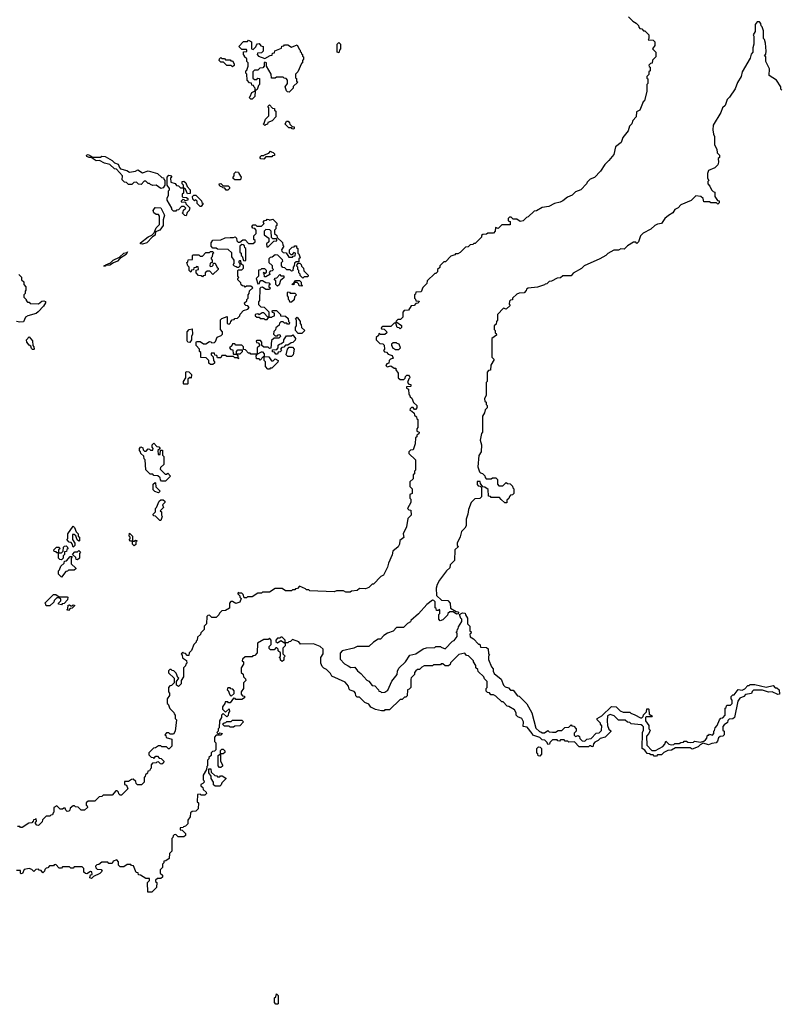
# Model space of a CAD drawing. Extents: x 2776963 to 2884430, y 684484 to 829250.
# Tile 137 of 256: x 2806524 to 2813115, y 785510 to 794038. Entities that reach past the tile are written whole.
import ezdxf

# ---------------------------------------------------------------- set-up
doc = ezdxf.new("R2010")
doc.units = 0

msp = doc.modelspace()

# ---------------------------------------------------------------- linework, layer by layer
at = {"layer": '0CON20XD'}
for points in [[(2813118.3, 793428.3), (2813110, 793435), (2813110, 793455), (2813073, 793513), (2813010, 793555), (2813011.7, 793611.7), (2812982.5, 793675), (2812980, 793715), (2812970, 793725), (2812981.7, 793738.3), (2812983.3, 793765), (2812977.5, 793835), (2812970, 793865), (2812960, 793875), (2812961.7, 793941.7), (2812950, 793975), (2812940, 793985), (2812937.5, 794005), (2812925, 794020), (2812905, 794020), (2812890, 793995), (2812890, 793935), (2812872.5, 793905), (2812877.5, 793895), (2812877.5, 793825), (2812867.5, 793795), (2812870, 793755), (2812855, 793740), (2812847, 793703), (2812777.5, 793585), (2812767.5, 793545), (2812736.7, 793493.3), (2812715, 793440), (2812667.5, 793367.5), (2812647.5, 793345), (2812630, 793295), (2812606.4, 793273.6), (2812592.5, 793235), (2812526.7, 793125), (2812523.3, 793085), (2812527, 793047), (2812537.5, 793025), (2812537.5, 792955), (2812557, 792917), (2812560, 792885), (2812580, 792865), (2812580, 792845), (2812570, 792835), (2812572.5, 792805), (2812565, 792780), (2812540, 792755), (2812485, 792730), (2812477.5, 792705), (2812477.5, 792665), (2812487.5, 792645), (2812480, 792635), (2812480, 792615), (2812497.5, 792595), (2812510, 792565), (2812525, 792550), (2812540, 792545), (2812540, 792505), (2812561.7, 792471.7), (2812578.3, 792468.3), (2812578.3, 792451.7), (2812565, 792440), (2812555, 792450), (2812505, 792450), (2812495, 792460), (2812445, 792460), (2812438.3, 792488.3), (2812420, 792505), (2812375, 792512.5), (2812335, 792472.5), (2812246.7, 792433.3), (2812223.3, 792406.7), (2812195, 792392.5), (2812176, 792364), (2812137.5, 792342.5), (2812107.5, 792315), (2812078.3, 792271.7), (2812045, 792267.5), (2812020, 792255), (2811985, 792222.5), (2811920.7, 792189.3), (2811897.5, 792165), (2811880, 792115), (2811865, 792100), (2811855, 792110), (2811835, 792110), (2811785, 792080), (2811755, 792050), (2811725, 792052.5), (2811705, 792042.5), (2811665, 792042.5), (2811615, 792012.5), (2811596.1, 791993.9), (2811543.3, 791966.7), (2811410, 791905), (2811385, 791882.5), (2811315, 791842.5), (2811295, 791820), (2811225, 791820), (2811205, 791802.5), (2811175, 791797.5), (2811127, 791773), (2811105, 791770), (2811085, 791750), (2811071.7, 791748.3), (2811065, 791740), (2811005, 791720), (2810925, 791712.5), (2810910, 791705), (2810907, 791693), (2810888.3, 791671.7), (2810845, 791670), (2810825, 791660), (2810790, 791625), (2810788.3, 791611.7), (2810771.7, 791608.3), (2810761.7, 791598.3), (2810760, 791575), (2810768.3, 791561.7), (2810735, 791530), (2810711.7, 791538.3), (2810660, 791485), (2810660, 791435), (2810650, 791425), (2810648.3, 791401.7), (2810630, 791385), (2810630, 791355), (2810640, 791345), (2810640, 791325), (2810648.3, 791318.3), (2810650, 791305), (2810610, 791275), (2810610, 791115), (2810630, 791095), (2810600, 791045), (2810598.3, 791001.7), (2810581.7, 790998.3), (2810570, 790985), (2810570, 790905), (2810560, 790895), (2810560, 790785), (2810547.5, 790755), (2810550, 790735), (2810560, 790725), (2810560, 790705), (2810570, 790695), (2810570, 790675), (2810551.7, 790658.3), (2810547, 790633), (2810530, 790605), (2810530, 790465), (2810520, 790455), (2810510, 790395), (2810520, 790355), (2810517.5, 790295), (2810498.3, 790261.7), (2810487.5, 790165), (2810501.7, 790121.7), (2810511.7, 790111.7), (2810528.3, 790108.3), (2810548.3, 790088.3), (2810551.7, 790071.7), (2810561.7, 790061.7), (2810605, 790060), (2810615, 790070), (2810645, 790070), (2810660, 790055), (2810660, 790015), (2810671.7, 790001.7), (2810705, 790000), (2810735, 790030), (2810745, 790020), (2810768.3, 790018.3), (2810788.3, 789998.3), (2810791.7, 789981.7), (2810800, 789975), (2810800, 789935), (2810788.3, 789921.7), (2810771.7, 789918.3), (2810761.7, 789908.3), (2810758.3, 789891.7), (2810740, 789875), (2810738.3, 789851.7), (2810721.7, 789851.7), (2810691.7, 789881.7), (2810675, 789900), (2810605, 789900), (2810598.3, 789908.3), (2810581.7, 789911.7), (2810578.3, 789968.3), (2810548.3, 789988.3), (2810531.7, 789991.7), (2810511.7, 790021.7), (2810508.3, 790038.3), (2810481.7, 790038.3), (2810481.7, 790011.7), (2810491.7, 790001.7), (2810508.3, 789998.3), (2810520, 789985), (2810520, 789905), (2810505, 789890), (2810461.7, 789888.3), (2810430, 789855), (2810407.5, 789795), (2810403.3, 789755), (2810387, 789713), (2810386.4, 789653.6), (2810377.5, 789635), (2810346.4, 789603.6), (2810335, 789560), (2810310, 789505), (2810310, 789485), (2810320, 789475), (2810290, 789445), (2810287, 789353), (2810250, 789315), (2810245, 789290), (2810217, 789263), (2810156.4, 789183.6), (2810137.5, 789145), (2810127.5, 789115), (2810131.7, 789051.7), (2810175, 789010), (2810228.3, 789008.3), (2810250, 788985), (2810251.7, 788941.7), (2810301.7, 788911.7), (2810315, 788910), (2810320, 788905), (2810318.3, 788891.7), (2810305, 788890), (2810275, 788910), (2810245, 788910), (2810230, 788895), (2810225, 788880), (2810185, 788840), (2810161.7, 788831.7), (2810150, 788845), (2810150, 788885), (2810160, 788895), (2810160, 788925), (2810155, 788930), (2810145, 788920), (2810131.7, 788921.7), (2810128.3, 788938.3), (2810120, 788945), (2810120, 788995), (2810108.3, 789008.3), (2810095, 789010), (2810047, 788973), (2809975, 788892.5), (2809910, 788835), (2809906.4, 788823.6), (2809880.7, 788809.3), (2809845, 788772.5), (2809785, 788772.5), (2809755, 788742.5), (2809706.4, 788723.6), (2809675, 788703.3), (2809645, 788672.5), (2809625, 788672.5), (2809585, 788647.5), (2809545, 788610), (2809445, 788607.5), (2809415, 788593.3), (2809315, 788572.5), (2809298.3, 788551.7), (2809298.3, 788498.3), (2809335, 788460), (2809365, 788440), (2809388.3, 788428.3), (2809425, 788430), (2809447, 788397), (2809476.4, 788376.4), (2809527, 788317), (2809545, 788310), (2809575, 788270), (2809598.3, 788268.3), (2809630, 788235), (2809631.7, 788221.7), (2809645, 788220), (2809655, 788210), (2809685, 788212.5), (2809709.3, 788230.7), (2809745, 788310), (2809790, 788365), (2809792.5, 788395), (2809805, 788420), (2809863.9, 788476.1), (2809900, 788535), (2809953.3, 788546.7), (2810015, 788587.5), (2810045, 788597.5), (2810115, 788600), (2810125, 788607.5), (2810165, 788610), (2810171.7, 788601.7), (2810205, 788590), (2810270, 788655), (2810285, 788660), (2810310, 788695), (2810310, 788725), (2810300, 788735), (2810308.3, 788741.7), (2810311.7, 788758.3), (2810318.3, 788761.7), (2810321.7, 788778.3), (2810350, 788825), (2810350, 788845), (2810341.7, 788851.7), (2810330, 788885), (2810355, 788900), (2810378.3, 788898.3), (2810381.7, 788881.7), (2810400, 788855), (2810400, 788805), (2810420, 788785), (2810420, 788745), (2810430, 788735), (2810428.3, 788721.7), (2810420, 788715), (2810421.7, 788691.7), (2810450, 788675), (2810495, 788630), (2810505, 788630), (2810511.7, 788601.7), (2810565, 788600), (2810578.3, 788588.3), (2810580, 788545), (2810590, 788535), (2810580, 788525), (2810580, 788495), (2810608.3, 788431.7)], [(2811791.7, 794061.7), (2811830, 794025), (2811858.3, 794008.3), (2811878.3, 793988.3), (2811881.7, 793971.7), (2811891.7, 793961.7), (2811908.3, 793958.3), (2811921.7, 793941.7), (2811935, 793940), (2811970, 793905), (2811970, 793875), (2811961.7, 793861.7), (2812005, 793860), (2812020, 793845), (2812020, 793815), (2812000, 793785), (2812030, 793755), (2812030, 793715), (2812001.7, 793688.3), (2811998.3, 793661.7), (2811981.7, 793658.3), (2811970, 793645), (2811971.7, 793631.7), (2811980, 793625), (2811980, 793595), (2811970, 793585), (2811968.3, 793561.7), (2811950, 793545), (2811951.7, 793531.7), (2811960, 793525), (2811960, 793485), (2811950, 793475), (2811951.7, 793418.3), (2811930, 793335), (2811920, 793325), (2811890, 793255), (2811861.7, 793238.3), (2811857.5, 793195), (2811830, 793165), (2811820, 793135), (2811800, 793115), (2811790, 793075), (2811743, 793017), (2811730, 792975), (2811680, 792935), (2811665, 792870), (2811623, 792817), (2811587, 792783), (2811550, 792725), (2811499.3, 792670.7), (2811460, 792655), (2811435, 792630), (2811430, 792615), (2811380, 792565), (2811332.5, 792547.5), (2811305, 792517.5), (2811265, 792500), (2811225, 792470), (2811201.7, 792458.3), (2811153, 792447), (2811101.7, 792418.3), (2811045, 792410), (2810995, 792382.5), (2810975, 792380), (2810925, 792330), (2810910, 792325), (2810880, 792295), (2810855, 792290), (2810825, 792310), (2810795, 792310), (2810778.3, 792328.3), (2810761.7, 792328.3), (2810750, 792315), (2810750, 792295), (2810768.3, 792288.3), (2810768.3, 792261.7), (2810695, 792260), (2810665, 792230), (2810641.7, 792238.3), (2810640, 792205), (2810625, 792190), (2810575, 792190), (2810565, 792180), (2810533, 792177), (2810521.7, 792168.3), (2810520, 792155), (2810465, 792100), (2810455, 792100), (2810445, 792090), (2810421.7, 792088.3), (2810405, 792070), (2810381.7, 792068.3), (2810335, 792020), (2810315, 792010), (2810295, 792010), (2810288.3, 792001.7), (2810255, 791990), (2810208.3, 791941.7), (2810195, 791940), (2810160, 791905), (2810158.3, 791891.7), (2810140, 791875), (2810140, 791855), (2810125, 791840), (2810115, 791840), (2810050, 791775), (2810048.3, 791751.7), (2810011.7, 791718.3), (2809998.3, 791681.7), (2809951.7, 791678.3), (2809948.3, 791661.7), (2809940, 791655), (2809940, 791625), (2809948.3, 791618.3), (2809951.7, 791601.7), (2809980, 791600), (2809978.3, 791591.7), (2809968.3, 791581.7), (2809951.7, 791578.3), (2809938.3, 791561.7), (2809911.7, 791558.3), (2809888.3, 791521.7), (2809851.7, 791518.3), (2809840, 791505), (2809838.3, 791461.7), (2809818.3, 791441.7), (2809795, 791440), (2809780, 791425), (2809828.3, 791388.3), (2809828.3, 791371.7), (2809815, 791360), (2809808.3, 791368.3), (2809791.7, 791371.7), (2809778.3, 791408.3), (2809765, 791410), (2809735, 791380), (2809665, 791380), (2809651.7, 791368.3), (2809655, 791360), (2809678.3, 791358.3), (2809698.3, 791338.3), (2809700, 791325), (2809685, 791310), (2809645, 791310), (2809631.7, 791318.3), (2809628.3, 791301.7), (2809610, 791285), (2809610, 791265), (2809641.7, 791231.7), (2809665, 791230), (2809678.3, 791218.3), (2809680, 791185), (2809671.7, 791171.7), (2809681.7, 791161.7), (2809698.3, 791158.3), (2809711.7, 791141.7), (2809748.3, 791128.3), (2809751.7, 791111.7), (2809760, 791105), (2809731.7, 791098.3), (2809720, 791085), (2809718.3, 791061.7), (2809701.7, 791058.3), (2809691.7, 791041.7), (2809705, 791030), (2809735, 791040), (2809765, 791020), (2809780, 791020), (2809780, 791005), (2809800, 790975), (2809800, 790935), (2809815, 790920), (2809848.3, 790921.7), (2809858.3, 790931.7), (2809861.7, 790948.3), (2809875, 790960), (2809888.3, 790958.3), (2809898.3, 790948.3)], [(2808535, 793350), (2808525, 793350), (2808510, 793365), (2808518.3, 793371.7), (2808531.7, 793408.3), (2808560, 793420), (2808560, 793445), (2808551.7, 793451.7), (2808548.3, 793468.3), (2808531.7, 793471.7), (2808528.3, 793488.3), (2808511.7, 793491.7), (2808492.5, 793515), (2808490, 793565), (2808480, 793575), (2808480, 793595), (2808488.3, 793601.7), (2808500, 793635), (2808500, 793665), (2808490, 793675), (2808488.3, 793698.3), (2808470, 793715), (2808470, 793725), (2808460, 793735), (2808461.7, 793758.3), (2808488.3, 793761.7), (2808490, 793775), (2808485, 793780), (2808445, 793780), (2808420, 793805), (2808461.7, 793848.3), (2808495, 793850), (2808505, 793860), (2808530, 793845), (2808530, 793785), (2808545, 793780), (2808568.3, 793801.7), (2808571.7, 793818.3), (2808581.7, 793828.3), (2808595, 793830), (2808611.7, 793811.7), (2808630, 793805), (2808630, 793765), (2808615, 793750), (2808581.7, 793748.3), (2808580, 793735), (2808591.7, 793721.7), (2808645, 793700), (2808691.7, 793728.3), (2808708.3, 793731.7), (2808711.7, 793748.3), (2808728.3, 793751.7), (2808731.7, 793768.3), (2808788.3, 793791.7), (2808791.7, 793808.3), (2808808.3, 793811.7), (2808815, 793820), (2808845, 793820), (2808875, 793800), (2808925, 793820), (2808941.7, 793781.7), (2808950, 793775), (2808951.7, 793761.7), (2808960, 793755), (2808961.7, 793741.7), (2808970, 793735), (2808971.7, 793721.7), (2808980, 793715), (2808980, 793695), (2808970, 793685), (2808970, 793665), (2808961.7, 793658.3), (2808930, 793585), (2808910, 793565), (2808910, 793535), (2808918.3, 793528.3), (2808920, 793505), (2808930, 793495), (2808891.7, 793458.3), (2808890, 793445), (2808855, 793410), (2808841.7, 793411.7), (2808831.7, 793421.7), (2808820, 793455), (2808840, 793485), (2808840, 793515), (2808828.3, 793528.3), (2808811.7, 793531.7), (2808805, 793540), (2808745, 793540), (2808735, 793530), (2808701.7, 793531.7), (2808700, 793565), (2808660, 793635), (2808660, 793665), (2808645, 793670), (2808640, 793665), (2808640, 793635), (2808628.3, 793621.7), (2808601.7, 793618.3), (2808585, 793600), (2808555, 793600), (2808540, 793585), (2808541.7, 793531.7), (2808555, 793520), (2808575, 793520), (2808585, 793530), (2808598.3, 793528.3), (2808600, 793475), (2808591.7, 793468.3), (2808578.3, 793431.7), (2808560, 793420), (2808558.3, 793371.7), (2808535, 793350)], [(2809285, 793750), (2809270, 793755), (2809270, 793825), (2809285, 793840), (2809300, 793825), (2809300, 793785), (2809290, 793775), (2809285, 793750)], [(2808365, 793630), (2808355, 793640), (2808315, 793640), (2808288.3, 793668.3), (2808265, 793670), (2808250, 793685), (2808251.7, 793698.3), (2808265, 793710), (2808271.7, 793701.7), (2808295, 793700), (2808305, 793690), (2808345, 793690), (2808351.7, 793681.7), (2808365, 793680), (2808380, 793655), (2808378.3, 793641.7), (2808365, 793630)], [(2808645, 793120), (2808630, 793135), (2808638.3, 793141.7), (2808650, 793175), (2808680, 793205), (2808680, 793275), (2808670, 793285), (2808685, 793300), (2808711.7, 793271.7), (2808728.3, 793268.3), (2808730, 793255), (2808740, 793245), (2808740, 793195), (2808708.3, 793161.7), (2808671.7, 793148.3), (2808668.3, 793131.7), (2808651.7, 793128.3), (2808645, 793120)], [(2808895, 793090), (2808881.7, 793091.7), (2808875, 793100), (2808851.7, 793101.7), (2808821.7, 793131.7), (2808831.7, 793158.3), (2808848.3, 793158.3), (2808860, 793145), (2808861.7, 793131.7), (2808881.7, 793111.7), (2808898.3, 793108.3), (2808900, 793095), (2808895, 793090)], [(2808635, 792830), (2808611.7, 792831.7), (2808601.7, 792848.3), (2808615, 792860), (2808635, 792860), (2808641.7, 792868.3), (2808678.3, 792881.7), (2808695, 792900), (2808701.7, 792891.7), (2808718.3, 792888.3), (2808730, 792875), (2808728.3, 792861.7), (2808711.7, 792858.3), (2808705, 792850), (2808655, 792850), (2808635, 792830)], [(2807745, 792576.7), (2807705, 792603.3), (2807675, 792602.5), (2807655, 792610), (2807648.3, 792618.3), (2807635, 792620), (2807615, 792640), (2807601.7, 792638.3), (2807575, 792610), (2807551.7, 792611.7), (2807535, 792630), (2807511.7, 792628.3), (2807495, 792610), (2807465, 792610), (2807448.3, 792628.3), (2807431.7, 792631.7), (2807411.7, 792651.7), (2807412.5, 792685), (2807362.5, 792742.5), (2807345, 792746.2), (2807303.6, 792783.6), (2807256.1, 792796.1), (2807215, 792817.5), (2807185, 792816.2), (2807143.3, 792843.3), (2807125, 792844.2), (2807105, 792854), (2807102.5, 792865), (2807115, 792870), (2807157, 792847), (2807223, 792847), (2807235, 792856.7), (2807263.9, 792853.9), (2807325, 792817.5), (2807345, 792797.5), (2807376.4, 792786.4), (2807386.4, 792756.4), (2807396.2, 792746.2), (2807451.7, 792731.7), (2807475, 792717.5), (2807525, 792726.7), (2807545, 792736.7), (2807585, 792712.5), (2807635, 792727.5), (2807715, 792706.7), (2807755, 792670), (2807768.3, 792668.3), (2807770, 792655), (2807780, 792645), (2807780, 792605), (2807765, 792582.5), (2807745, 792576.7)], [(2808435, 792650), (2808385, 792650), (2808371.7, 792661.7), (2808370, 792675), (2808380, 792685), (2808380, 792705), (2808395, 792720), (2808418.3, 792718.3), (2808420, 792705), (2808440, 792675), (2808435, 792650)], [(2807965, 792340), (2807951.7, 792341.7), (2807930, 792365), (2807938.3, 792371.7), (2807941.7, 792388.3), (2807960, 792405), (2807948.3, 792418.3), (2807925, 792420), (2807898.3, 792391.7), (2807881.7, 792388.3), (2807875, 792380), (2807855, 792380), (2807840, 792395), (2807840, 792405), (2807800, 792475), (2807800, 792495), (2807810, 792515), (2807810, 792555), (2807820, 792565), (2807820, 792575), (2807800, 792605), (2807800, 792675), (2807815, 792690), (2807828.3, 792688.3), (2807840, 792675), (2807830, 792665), (2807831.7, 792631.7), (2807868.3, 792618.3), (2807881.7, 792601.7), (2807898.3, 792598.3), (2807915, 792580), (2807940, 792580), (2807940, 792605), (2807930, 792615), (2807930, 792635), (2807945, 792640), (2807960, 792625), (2807971.7, 792591.7), (2808000, 792565), (2807998.3, 792531.7), (2807975, 792530), (2807958.3, 792568.3), (2807940, 792580), (2807940, 792535), (2807930, 792525), (2807930, 792505), (2807935, 792500), (2807968.3, 792498.3), (2807978.3, 792488.3), (2807980, 792475), (2807955, 792470), (2807948.3, 792478.3), (2807935, 792480), (2807920, 792465), (2807920, 792460), (2807958.3, 792458.3), (2807961.7, 792441.7), (2808000, 792405), (2807991.7, 792398.3), (2807990, 792385), (2807971.7, 792368.3), (2807965, 792340)], [(2808325, 792560), (2808311.7, 792561.7), (2808298.3, 792578.3), (2808281.7, 792581.7), (2808278.3, 792588.3), (2808261.7, 792591.7), (2808251.7, 792601.7), (2808250, 792615), (2808265, 792620), (2808285, 792600), (2808328.3, 792598.3), (2808338.3, 792588.3), (2808340, 792575), (2808325, 792560)], [(2808095, 792420), (2808085, 792420), (2808060, 792445), (2808060, 792465), (2808048.3, 792478.3), (2808035, 792470), (2808021.7, 792481.7), (2808020, 792505), (2808031.7, 792518.3), (2808048.3, 792518.3), (2808098.3, 792468.3), (2808100, 792455), (2808110, 792445), (2808095, 792420)], [(2807585, 792093.8), (2807570, 792095), (2807570, 792105), (2807635, 792156.7), (2807668.3, 792171.7), (2807688.3, 792191.7), (2807703.9, 792236.1), (2807733.8, 792265), (2807732.5, 792335), (2807725, 792350), (2807705, 792350), (2807683.6, 792363.6), (2807680, 792385), (2807695, 792410), (2807745, 792407.5), (2807778, 792345), (2807765.8, 792305), (2807763.8, 792255), (2807735.5, 792214.5), (2807700, 792200), (2807695, 792172.5), (2807671.7, 792158.3), (2807622.5, 792105), (2807585, 792093.8)], [(2808685, 791010), (2808671.7, 791011.7), (2808650, 791035), (2808650, 791075), (2808640, 791085), (2808640, 791120), (2808631.7, 791118.3), (2808605, 791090), (2808595, 791100), (2808571.7, 791101.7), (2808570, 791125), (2808580, 791140), (2808525, 791140), (2808518.3, 791148.3), (2808505, 791150), (2808478.3, 791178.3), (2808461.7, 791181.7), (2808460, 791205), (2808445, 791220), (2808395, 791220), (2808385, 791230), (2808365, 791230), (2808358.3, 791211.7), (2808340, 791195), (2808351.7, 791181.7), (2808368.3, 791178.3), (2808370, 791145), (2808375, 791140), (2808400, 791140), (2808400, 791165), (2808411.7, 791178.3), (2808448.3, 791178.3), (2808448.3, 791161.7), (2808428.3, 791141.7), (2808400, 791140), (2808410, 791125), (2808410, 791110), (2808420, 791105), (2808415, 791100), (2808410, 791110), (2808385, 791110), (2808375, 791120), (2808315, 791120), (2808305, 791130), (2808271.7, 791128.3), (2808265, 791110), (2808235, 791110), (2808228.3, 791128.3), (2808211.7, 791131.7), (2808208.3, 791148.3), (2808181.7, 791148.3), (2808180, 791135), (2808198.3, 791118.3), (2808200, 791085), (2808210, 791075), (2808208.3, 791061.7), (2808195, 791050), (2808175, 791050), (2808161.7, 791061.7), (2808160, 791085), (2808138.3, 791108.3), (2808091.7, 791111.7), (2808090, 791155), (2808080, 791165), (2808080, 791185), (2808050, 791215), (2808050, 791245), (2808055, 791250), (2808085, 791250), (2808115, 791230), (2808135, 791230), (2808165, 791250), (2808178.3, 791248.3), (2808185, 791240), (2808208.3, 791241.7), (2808218.3, 791251.7), (2808231.7, 791288.3), (2808268.3, 791301.7), (2808280, 791315), (2808280, 791335), (2808260, 791355), (2808261.7, 791438.3), (2808271.7, 791448.3), (2808318.3, 791468.3), (2808320, 791405), (2808335, 791400), (2808348.3, 791411.7), (2808350, 791425), (2808361.7, 791438.3), (2808378.3, 791441.7), (2808385, 791450), (2808408.3, 791451.7), (2808428.3, 791471.7), (2808431.7, 791488.3), (2808461.7, 791518.3), (2808498.3, 791531.7), (2808510, 791545), (2808498.3, 791558.3), (2808481.7, 791561.7), (2808471.7, 791571.7), (2808470, 791585), (2808488.3, 791601.7), (2808490, 791615), (2808500, 791625), (2808500, 791655), (2808510, 791665), (2808511.7, 791688.3), (2808540, 791715), (2808525, 791730), (2808485, 791730), (2808475, 791720), (2808468.3, 791728.3), (2808451.7, 791731.7), (2808441.7, 791741.7), (2808438.3, 791758.3), (2808410, 791785), (2808410, 791795), (2808420, 791805), (2808410, 791815), (2808410, 791865), (2808415, 791870), (2808445, 791870), (2808460, 791885), (2808460, 791905), (2808441.7, 791921.7), (2808438.3, 791948.3), (2808425, 791950), (2808420, 791945), (2808420, 791935), (2808430, 791925), (2808428.3, 791901.7), (2808418.3, 791891.7), (2808405, 791890), (2808398.3, 791898.3), (2808381.7, 791901.7), (2808370, 791915), (2808380, 791925), (2808380, 791955), (2808360, 791985), (2808358.3, 792018.3), (2808328.3, 792048.3), (2808235, 792050), (2808225, 792060), (2808195, 792060), (2808180, 792075), (2808180, 792105), (2808195, 792127.5), (2808265, 792130), (2808303, 792147), (2808345, 792150), (2808375, 792150), (2808388.3, 792158.3), (2808400, 792145), (2808401.7, 792121.7), (2808415, 792110), (2808428.3, 792111.7), (2808455, 792130), (2808475, 792130), (2808505, 792100), (2808545, 792100), (2808560, 792115), (2808560, 792125), (2808550, 792135), (2808550, 792165), (2808570, 792185), (2808570, 792215), (2808558.3, 792228.3), (2808541.7, 792231.7), (2808532.5, 792247.5), (2808545, 792260), (2808565, 792260), (2808575, 792250), (2808615, 792250), (2808638.3, 792271.7), (2808630, 792285), (2808641.7, 792298.3), (2808658.3, 792301.7), (2808665, 792310), (2808678.3, 792308.3), (2808685, 792300), (2808715, 792310), (2808750, 792275), (2808750, 792255), (2808741.7, 792248.3), (2808740, 792225), (2808730, 792215), (2808730, 792185), (2808748.3, 792168.3), (2808751.7, 792151.7), (2808798.3, 792108.3), (2808800, 792085), (2808810, 792075), (2808790, 792045), (2808791.7, 792031.7), (2808805, 792020), (2808828.3, 792018.3), (2808851.7, 791981.7), (2808885, 791980), (2808891.7, 791988.3), (2808908.3, 791991.7), (2808910, 792015), (2808895, 792020), (2808878.3, 792001.7), (2808871.7, 792001.7), (2808860, 792015), (2808860, 792045), (2808881.7, 792068.3), (2808898.3, 792071.7), (2808905, 792080), (2808918.3, 792078.3), (2808920, 792065), (2808930, 792055), (2808930, 792015), (2808938.3, 792008.3), (2808950, 791975), (2808940, 791965), (2808938.3, 791941.7), (2808915, 791940), (2808901.7, 791928.3), (2808900, 791905), (2808890, 791895), (2808888.3, 791861.7), (2808875, 791860), (2808865, 791870), (2808835, 791870), (2808818.3, 791888.3), (2808801.7, 791891.7), (2808790, 791905), (2808790, 791935), (2808800, 791945), (2808798.3, 791958.3), (2808758.3, 791998.3), (2808735, 792000), (2808708.3, 791981.7), (2808691.7, 791978.3), (2808680, 791965), (2808680, 791935), (2808708.3, 791908.3), (2808710, 791885), (2808720, 791875), (2808708.3, 791861.7), (2808691.7, 791858.3), (2808681.7, 791848.3), (2808688.3, 791831.7), (2808655, 791810), (2808641.7, 791811.7), (2808640, 791840), (2808630, 791845), (2808635, 791850), (2808640, 791840), (2808648.3, 791841.7), (2808658.3, 791851.7), (2808660, 791865), (2808645, 791880), (2808615, 791880), (2808608.3, 791871.7), (2808591.7, 791868.3), (2808590, 791815), (2808570, 791795), (2808585, 791750), (2808598.3, 791751.7), (2808601.7, 791768.3), (2808611.7, 791778.3), (2808625, 791780), (2808655, 791760), (2808678.3, 791758.3), (2808690, 791745), (2808680, 791735), (2808680, 791725), (2808690, 791715), (2808685, 791700), (2808655, 791700), (2808625, 791720), (2808611.7, 791718.3), (2808601.7, 791708.3), (2808600, 791605), (2808590, 791595), (2808591.7, 791571.7), (2808611.7, 791551.7), (2808638.3, 791548.3), (2808678.3, 791508.3), (2808680, 791460), (2808705, 791460), (2808711.7, 791468.3), (2808728.3, 791471.7), (2808730, 791495), (2808711.7, 791501.7), (2808710, 791515), (2808715, 791520), (2808745, 791520), (2808780, 791485), (2808781.7, 791471.7), (2808825, 791470), (2808848.3, 791448.3), (2808850, 791425), (2808860, 791415), (2808855, 791400), (2808841.7, 791401.7), (2808835, 791410), (2808815, 791410), (2808805, 791420), (2808785, 791420), (2808771.7, 791408.3), (2808768.3, 791391.7), (2808741.7, 791368.3), (2808738.3, 791351.7), (2808721.7, 791338.3), (2808720, 791315), (2808735, 791300), (2808755, 791300), (2808761.7, 791308.3), (2808775, 791310), (2808780, 791295), (2808765, 791280), (2808725, 791280), (2808701.7, 791258.3), (2808698.3, 791191.7), (2808685, 791190), (2808675, 791200), (2808635, 791200), (2808620, 791215), (2808620, 791245), (2808608.3, 791258.3), (2808575, 791260), (2808570, 791255), (2808571.7, 791241.7), (2808588.3, 791238.3), (2808600, 791225), (2808598.3, 791211.7), (2808580, 791195), (2808580, 791140), (2808615, 791160), (2808625, 791160), (2808640, 791145), (2808640, 791120), (2808678.3, 791118.3), (2808701.7, 791081.7), (2808718.3, 791081.7), (2808735, 791100), (2808760, 791085), (2808758.3, 791071.7), (2808705, 791020), (2808691.7, 791018.3), (2808685, 791010)], [(2808675, 792070), (2808721.7, 792118.3), (2808748.3, 792121.7), (2808750, 792135), (2808745, 792140), (2808715, 792140), (2808701.7, 792151.7), (2808700, 792205), (2808688.3, 792218.3), (2808655, 792220), (2808640, 792205), (2808640, 792175), (2808680, 792145), (2808680, 792115), (2808660, 792095), (2808661.7, 792071.7), (2808675, 792070)], [(2808475, 791950), (2808480, 791955), (2808480, 792055), (2808471.7, 792061.7), (2808468.3, 792078.3), (2808458.3, 792088.3), (2808445, 792090), (2808430, 792075), (2808430, 792025), (2808440, 792015), (2808440, 791995), (2808448.3, 791988.3), (2808461.7, 791951.7), (2808475, 791950)], [(2807251.7, 791901.7), (2807255, 791910), (2807270, 791910), (2807270, 791915), (2807308.3, 791931.7), (2807332.5, 791955), (2807388.3, 791981.7), (2807425, 792016.7), (2807450, 792020), (2807456.7, 792026.7), (2807445.9, 792004.1), (2807390, 791970), (2807370, 791945), (2807335, 791932.5), (2807305, 791912.5), (2807270, 791910), (2807265, 791902.5), (2807251.7, 791901.7)], [(2808105, 791810), (2808095, 791820), (2808071.7, 791821.7), (2808050, 791845), (2808051.7, 791868.3), (2808070, 791875), (2808068.3, 791898.3), (2808055, 791900), (2808048.3, 791891.7), (2808031.7, 791888.3), (2808028.3, 791871.7), (2808011.7, 791868.3), (2808005, 791850), (2807990, 791865), (2807990, 791895), (2807980, 791905), (2807970, 791935), (2807978.3, 791941.7), (2807981.7, 791958.3), (2808018.3, 791961.7), (2808020, 791995), (2808025, 792000), (2808075, 792000), (2808085, 791990), (2808105, 791990), (2808135, 792020), (2808165, 792020), (2808175, 792030), (2808195, 792030), (2808200, 792015), (2808191.7, 792008.3), (2808190, 791985), (2808180, 791975), (2808180, 791965), (2808190, 791955), (2808190, 791935), (2808171.7, 791928.3), (2808170, 791905), (2808175, 791900), (2808188.3, 791901.7), (2808198.3, 791911.7), (2808201.7, 791928.3), (2808215, 791930), (2808231.7, 791891.7), (2808240, 791885), (2808240, 791875), (2808195, 791830), (2808168.3, 791858.3), (2808145, 791860), (2808130, 791845), (2808128.3, 791821.7), (2808111.7, 791818.3), (2808105, 791810)], [(2808975, 791800), (2808951.7, 791821.7), (2808950, 791835), (2808940, 791845), (2808940, 791865), (2808930, 791875), (2808930, 791895), (2808920, 791905), (2808935, 791930), (2808948.3, 791928.3), (2808958.3, 791918.3), (2808961.7, 791901.7), (2808980, 791885), (2808981.7, 791861.7), (2809020, 791825), (2809018.3, 791811.7), (2808985, 791810), (2808975, 791800)], [(2806515, 791830), (2806538.3, 791808.3), (2806540, 791785), (2806558.3, 791768.3), (2806560, 791745), (2806577.5, 791725), (2806577.5, 791695), (2806570, 791685), (2806570, 791665), (2806560, 791655), (2806560, 791635), (2806580, 791615), (2806580, 791605), (2806591.7, 791591.7), (2806605, 791590), (2806615, 791580), (2806685, 791576.7), (2806715, 791600), (2806733, 791603), (2806746.1, 791596.1), (2806746.7, 791585), (2806728.8, 791555), (2806683, 791507), (2806665, 791493.8), (2806595, 791472.5), (2806575, 791460), (2806555, 791420), (2806525, 791417.5), (2806495, 791423.8)], [(2808755, 791730), (2808740, 791745), (2808740, 791775), (2808730, 791785), (2808731.7, 791798.3), (2808748.3, 791801.7), (2808775, 791830), (2808785, 791820), (2808808.3, 791818.3), (2808808.3, 791801.7), (2808781.7, 791778.3), (2808768.3, 791741.7), (2808755, 791730)], [(2808965, 791730), (2808941.7, 791731.7), (2808938.3, 791748.3), (2808925, 791760), (2808900, 791760), (2808895, 791740), (2808880, 791745), (2808900, 791760), (2808911.7, 791778.3), (2808945, 791780), (2808960, 791765), (2808960, 791745), (2808970, 791735), (2808965, 791730)], [(2808875, 791590), (2808861.7, 791591.7), (2808860, 791605), (2808850, 791615), (2808850, 791635), (2808840, 791645), (2808840, 791675), (2808845, 791680), (2808858.3, 791678.3), (2808865, 791670), (2808905, 791670), (2808920, 791655), (2808901.7, 791638.3), (2808898.3, 791611.7), (2808875, 791590)], [(2808665, 791440), (2808680, 791460), (2808671.7, 791461.7), (2808635, 791500), (2808621.7, 791498.3), (2808595, 791480), (2808585, 791490), (2808560, 791485), (2808561.7, 791471.7), (2808575, 791460), (2808595, 791460), (2808605, 791450), (2808635, 791450), (2808645, 791440), (2808665, 791440)], [(2808965, 791320), (2808935, 791320), (2808910, 791345), (2808910, 791375), (2808920, 791385), (2808920, 791435), (2808910, 791445), (2808925, 791460), (2808950, 791425), (2808950, 791405), (2808960, 791395), (2808961.7, 791371.7), (2808990, 791345), (2808965, 791320)], [(2807995, 791242.5), (2807980, 791245), (2807973.3, 791255), (2807973.3, 791335), (2807990, 791355), (2808015, 791360), (2808020, 791315), (2808010, 791295), (2808010, 791265), (2807995, 791242.5)], [(2806645, 791180), (2806635, 791180), (2806625, 791190), (2806620, 791210), (2806605, 791217.5), (2806583.8, 791245), (2806583.3, 791265), (2806605, 791290), (2806633.3, 791255), (2806637, 791217), (2806646.7, 791205), (2806650, 791185), (2806645, 791180)], [(2808755, 791140), (2808741.7, 791141.7), (2808728.3, 791158.3), (2808711.7, 791161.7), (2808711.7, 791178.3), (2808748.3, 791181.7), (2808760, 791195), (2808761.7, 791218.3), (2808771.7, 791228.3), (2808788.3, 791231.7), (2808808.3, 791251.7), (2808810, 791265), (2808831.7, 791298.3), (2808875, 791300), (2808888.3, 791308.3), (2808910, 791275), (2808908.3, 791261.7), (2808888.3, 791241.7), (2808871.7, 791238.3), (2808845, 791220), (2808825, 791220), (2808808.3, 791201.7), (2808791.7, 791198.3), (2808780, 791185), (2808788.3, 791171.7), (2808778.3, 791161.7), (2808761.7, 791158.3), (2808755, 791140)], [(2808875, 791120), (2808845, 791120), (2808830, 791135), (2808840, 791185), (2808855, 791200), (2808885, 791200), (2808900, 791185), (2808890, 791135), (2808875, 791120)], [(2809805, 791180), (2809820, 791195), (2809808.3, 791228.3), (2809791.7, 791231.7), (2809785, 791240), (2809755, 791240), (2809741.7, 791228.3), (2809740, 791215), (2809748.3, 791208.3), (2809751.7, 791191.7), (2809768.3, 791188.3), (2809775, 791180), (2809805, 791180)], [(2809898.3, 790948.3), (2809900, 790935), (2809891.7, 790928.3), (2809880, 790895), (2809891.7, 790881.7), (2809908.3, 790878.3), (2809910, 790865), (2809905, 790860), (2809871.7, 790858.3), (2809870, 790845), (2809888.3, 790838.3), (2809891.7, 790791.7), (2809898.3, 790788.3), (2809901.7, 790771.7), (2809918.3, 790758.3), (2809931.7, 790721.7), (2809960, 790695), (2809960, 790675), (2809948.3, 790661.7), (2809941.7, 790661.7), (2809928.3, 790678.3), (2809915, 790680), (2809901.7, 790668.3), (2809900, 790655), (2809918.3, 790648.3), (2809938.3, 790628.3), (2809941.7, 790611.7), (2809958.3, 790598.3), (2809961.7, 790581.7), (2809970, 790575), (2809970, 790505), (2809960, 790495), (2809960, 790475), (2809980, 790465), (2809978.3, 790451.7), (2809961.7, 790438.3), (2809960, 790425), (2809950, 790415), (2809947.5, 790365), (2809928.3, 790311.7), (2809905, 790310), (2809890, 790295), (2809891.7, 790281.7), (2809950, 790225), (2809950, 790135), (2809941.7, 790128.3), (2809940, 790105), (2809930, 790095), (2809928.3, 790061.7), (2809900, 790035), (2809900, 789995), (2809920, 789975), (2809920, 789935), (2809900, 789925), (2809900, 789895), (2809910, 789885), (2809910, 789855), (2809880, 789805), (2809891.7, 789791.7), (2809908.3, 789788.3), (2809912.5, 789745), (2809883, 789717), (2809872.5, 789645), (2809842.5, 789585), (2809847, 789553), (2809813, 789527), (2809810, 789495), (2809799.3, 789470.7), (2809752.5, 789435), (2809747, 789403), (2809715, 789330), (2809707.5, 789295), (2809673, 789227), (2809650, 789215), (2809585, 789150), (2809575, 789150), (2809545, 789120), (2809515, 789107.5), (2809465, 789110), (2809445, 789092.5), (2809395, 789087.5), (2809385, 789080), (2809345, 789080), (2809325, 789090), (2809265, 789090), (2809245, 789082.5), (2809035, 789090), (2809025, 789100), (2809005, 789100), (2808998.3, 789108.3), (2808945, 789130), (2808928.3, 789111.7), (2808911.7, 789108.3), (2808905, 789100), (2808885, 789100), (2808875, 789090), (2808825, 789090), (2808795, 789110), (2808735, 789110), (2808685, 789080), (2808625, 789080), (2808620, 789075), (2808615, 789070), (2808585, 789070), (2808535, 789040), (2808495, 789040), (2808485, 789030), (2808465, 789030), (2808458.3, 789058.3), (2808445, 789070), (2808421.7, 789071.7), (2808415, 789080), (2808410, 789065), (2808428.3, 789048.3), (2808430, 789035), (2808440, 789025), (2808428.3, 788991.7), (2808395, 788980), (2808365, 789000), (2808351.7, 788998.3), (2808340, 788985), (2808338.3, 788941.7), (2808305, 788920), (2808271.7, 788918.3), (2808251.7, 788898.3), (2808248.3, 788881.7), (2808225, 788860), (2808185, 788860), (2808165, 788880), (2808151.7, 788878.3), (2808141.7, 788868.3), (2808140, 788805), (2808120, 788785), (2808120, 788755), (2808091.7, 788728.3), (2808088.3, 788711.7), (2808061.7, 788688.3), (2808060, 788665), (2808050, 788655), (2808050, 788645), (2808030, 788625), (2808010, 788575), (2807990, 788555), (2807988.3, 788531.7), (2807971.7, 788531.7), (2807958.3, 788548.3), (2807941.7, 788551.7), (2807935, 788560), (2807920, 788545), (2807930, 788535), (2807931.7, 788511.7), (2807968.3, 788488.3), (2807970, 788465), (2807960, 788455), (2807958.3, 788441.7), (2807940, 788425), (2807940, 788345), (2807920, 788315), (2807920, 788285), (2807898.3, 788261.7), (2807880, 788275), (2807880, 788305), (2807900, 788335), (2807891.7, 788341.7), (2807878.3, 788378.3), (2807858.3, 788398.3), (2807841.7, 788401.7), (2807835, 788410), (2807821.7, 788408.3), (2807811.7, 788398.3), (2807811.7, 788381.7), (2807860, 788335), (2807860, 788295), (2807838.3, 788271.7), (2807821.7, 788268.3), (2807810, 788255), (2807810, 788215), (2807820, 788205), (2807820, 788185), (2807800, 788155), (2807800, 788115), (2807808.3, 788108.3), (2807821.7, 788071.7), (2807858.3, 788038.3), (2807860, 788025), (2807870, 788015), (2807870, 787985), (2807880, 787975), (2807870, 787875), (2807855, 787850), (2807825, 787850), (2807815, 787860), (2807795, 787860), (2807780, 787845), (2807788.3, 787838.3), (2807791.7, 787821.7), (2807840, 787805), (2807840, 787745), (2807818.3, 787721.7), (2807811.7, 787721.7), (2807795, 787740), (2807755, 787740), (2807745, 787750), (2807725, 787750), (2807698.3, 787731.7), (2807681.7, 787728.3), (2807641.7, 787688.3), (2807641.7, 787671.7), (2807661.7, 787651.7), (2807678.3, 787648.3), (2807685, 787640), (2807701.7, 787658.3), (2807715, 787660), (2807731.7, 787641.7), (2807748.3, 787638.3), (2807770, 787615), (2807768.3, 787601.7), (2807755, 787590), (2807741.7, 787591.7), (2807725, 787610), (2807711.7, 787608.3), (2807705, 787600), (2807671.7, 787598.3), (2807660, 787585), (2807660, 787555), (2807655, 787550), (2807648.3, 787531.7), (2807631.7, 787528.3), (2807628.3, 787511.7), (2807611.7, 787498.3), (2807610, 787485), (2807600, 787475), (2807600, 787435), (2807578.3, 787411.7), (2807541.7, 787411.7), (2807531.7, 787421.7), (2807528.3, 787438.3), (2807505, 787460), (2807491.7, 787458.3), (2807465, 787440), (2807431.7, 787438.3), (2807430, 787415), (2807448.3, 787408.3), (2807460, 787375), (2807405, 787320), (2807391.7, 787321.7), (2807381.7, 787331.7), (2807378.3, 787348.3), (2807368.3, 787358.3), (2807355, 787360), (2807325, 787320), (2807245, 787320), (2807235, 787310), (2807211.7, 787308.3), (2807175, 787270), (2807115, 787270), (2807100, 787255), (2807100, 787235), (2807108.3, 787228.3), (2807110, 787215), (2807085, 787190), (2807055, 787190), (2807028.3, 787218.3), (2807005, 787220), (2806998.3, 787228.3), (2806985, 787230), (2806961.7, 787208.3), (2806958.3, 787191.7), (2806948.3, 787181.7), (2806935, 787180), (2806921.7, 787191.7), (2806918.3, 787208.3), (2806905, 787210), (2806895, 787200), (2806875, 787200), (2806845, 787230), (2806820, 787215), (2806820, 787175), (2806811.7, 787168.3), (2806808.3, 787151.7), (2806791.7, 787148.3), (2806785, 787140), (2806751.7, 787138.3), (2806721.7, 787108.3), (2806718.3, 787091.7), (2806685, 787060), (2806671.7, 787061.7), (2806660, 787075), (2806660, 787085), (2806670, 787095), (2806665, 787120), (2806658.3, 787111.7), (2806641.7, 787108.3), (2806640, 787095), (2806628.3, 787081.7), (2806601.7, 787078.3), (2806545, 787040), (2806531.7, 787041.7), (2806525, 787050), (2806505, 787050)], [(2807975, 790880), (2807945, 790880), (2807940, 790885), (2807940, 790905), (2807960, 790935), (2807960, 790985), (2807965, 790990), (2807988.3, 790988.3), (2808010, 790965), (2808008.3, 790931.7), (2807995, 790940), (2807980, 790925), (2807980, 790885), (2807975, 790880)], [(2807785, 790040), (2807751.7, 790041.7), (2807741.7, 790051.7), (2807738.3, 790068.3), (2807718.3, 790088.3), (2807685, 790090), (2807675, 790100), (2807651.7, 790101.7), (2807615, 790140), (2807610, 790225), (2807600, 790235), (2807598.3, 790258.3), (2807571.7, 790281.7), (2807570, 790295), (2807560, 790305), (2807560, 790325), (2807571.7, 790338.3), (2807588.3, 790328.3), (2807591.7, 790311.7), (2807605, 790300), (2807618.3, 790301.7), (2807635, 790320), (2807648.3, 790318.3), (2807655, 790310), (2807675, 790310), (2807680, 790325), (2807670, 790335), (2807670, 790355), (2807685, 790370), (2807711.7, 790341.7), (2807728.3, 790338.3), (2807740, 790325), (2807720, 790305), (2807721.7, 790271.7), (2807738.3, 790271.7), (2807741.7, 790308.3), (2807758.3, 790308.3), (2807760, 790265), (2807770, 790255), (2807770, 790185), (2807741.7, 790158.3), (2807740, 790145), (2807781.7, 790101.7), (2807795, 790100), (2807805, 790110), (2807830, 790085), (2807785, 790040)], [(2807725, 789940), (2807691.7, 789951.7), (2807680, 789965), (2807680, 790015), (2807695, 790030), (2807700, 790025), (2807701.7, 789991.7), (2807740, 789955), (2807725, 789940)], [(2807745, 789700), (2807735, 789700), (2807698.3, 789738.3), (2807681.7, 789741.7), (2807680, 789755), (2807700, 789775), (2807700, 789805), (2807708.3, 789811.7), (2807731.7, 789868.3), (2807745, 789880), (2807765, 789880), (2807778.3, 789868.3), (2807780, 789855), (2807760, 789835), (2807768.3, 789811.7), (2807740, 789785), (2807750, 789775), (2807750, 789745), (2807757.5, 789735), (2807745, 789700)], [(2806985, 789470), (2806978.3, 789498.3), (2806968.3, 789508.3), (2806951.7, 789511.7), (2806930, 789535), (2806940, 789545), (2806940, 789585), (2806985, 789650), (2806998.3, 789638.3), (2807011.7, 789601.7), (2807030, 789585), (2807030, 789565), (2807040, 789555), (2807040, 789525), (2807035, 789520), (2807021.7, 789531.7), (2807008.3, 789568.3), (2806995, 789580), (2806981.7, 789578.3), (2806980, 789535), (2807000, 789505), (2807000, 789485), (2806985, 789470)], [(2807515, 789480), (2807500, 789495), (2807500, 789520), (2807481.7, 789521.7), (2807470, 789535), (2807480, 789545), (2807480, 789555), (2807470, 789565), (2807475, 789590), (2807500, 789565), (2807500, 789520), (2807515, 789520), (2807525, 789530), (2807540, 789525), (2807530, 789515), (2807528.3, 789491.7), (2807515, 789480)], [(2806885, 789360), (2806871.7, 789361.7), (2806860, 789375), (2806860, 789420), (2806845, 789420), (2806838.3, 789428.3), (2806821.7, 789431.7), (2806820, 789445), (2806841.7, 789468.3), (2806865, 789470), (2806870, 789455), (2806860, 789445), (2806860, 789420), (2806885, 789420), (2806900, 789435), (2806901.7, 789468.3), (2806911.7, 789478.3), (2806925, 789480), (2806938.3, 789468.3), (2806940, 789455), (2806931.7, 789448.3), (2806928.3, 789431.7), (2806911.7, 789428.3), (2806910, 789405), (2806900, 789395), (2806900, 789375), (2806885, 789360)], [(2807025, 789360), (2807011.7, 789361.7), (2807008.3, 789378.3), (2806980, 789405), (2807001.7, 789428.3), (2807025, 789430), (2807035, 789440), (2807050, 789425), (2807040, 789415), (2807040, 789375), (2807025, 789360)], [(2806885, 789210), (2806860, 789235), (2806860, 789265), (2806868.3, 789271.7), (2806880, 789305), (2806908.3, 789331.7), (2806911.7, 789348.3), (2806928.3, 789351.7), (2806961.7, 789388.3), (2806978.3, 789388.3), (2806970, 789375), (2806970, 789325), (2807008.3, 789288.3), (2807008.3, 789281.7), (2806995, 789270), (2806945, 789270), (2806938.3, 789261.7), (2806921.7, 789258.3), (2806885, 789210)], [(2806785, 788960), (2806751.7, 788961.7), (2806750, 788975), (2806740, 788985), (2806815, 789060), (2806835, 789060), (2806865, 789040), (2806935, 789040), (2806940, 789035), (2806938.3, 789011.7), (2806908.3, 788981.7), (2806891.7, 788978.3), (2806885, 788970), (2806860, 788975), (2806860, 788985), (2806880, 789005), (2806878.3, 789018.3), (2806865, 789030), (2806845, 789030), (2806821.7, 789008.3), (2806818.3, 788991.7), (2806785, 788960)], [(2806945, 788920), (2806930, 788925), (2806940, 788935), (2806941.7, 788968.3), (2806955, 788970), (2806965, 788960), (2806978.3, 788961.7), (2806985, 788970), (2806998.3, 788968.3), (2806998.3, 788961.7), (2806978.3, 788941.7), (2806961.7, 788938.3), (2806945, 788920)], [(2810608.3, 788431.7), (2810620, 788415), (2810620, 788395), (2810630, 788375), (2810690, 788325), (2810710, 788275), (2810725, 788260), (2810755, 788250), (2810771.7, 788231.7), (2810795, 788230), (2810831.7, 788181.7), (2810845, 788180), (2810913, 788113), (2810956.7, 788035), (2810991.7, 787901.7), (2811021.7, 787871.7), (2811035, 787870), (2811045, 787860), (2811065, 787860), (2811095, 787880), (2811105, 787870), (2811135, 787867.5), (2811161.7, 787868.3), (2811185, 787880), (2811215, 787880), (2811241.7, 787908.3), (2811275, 787910), (2811295, 787930), (2811301.7, 787921.7), (2811318.3, 787918.3), (2811340, 787895), (2811340, 787875), (2811321.7, 787858.3), (2811321.7, 787841.7), (2811335, 787830), (2811358.3, 787838.3), (2811368.3, 787828.3), (2811371.7, 787811.7), (2811391.7, 787791.7), (2811415, 787790), (2811433, 787807), (2811468.3, 787811.7), (2811511.7, 787858.3), (2811538.3, 787861.7), (2811558.3, 787881.7), (2811561.7, 787921.7), (2811550, 787935), (2811550, 787945), (2811520, 787975), (2811520, 787985), (2811563, 788007), (2811645, 788090), (2811687, 788087), (2811721.7, 788051.7), (2811745, 788040), (2811805, 788040), (2811811.7, 788031.7), (2811848.3, 788018.3), (2811895, 787990), (2811908.3, 787991.7), (2811918.3, 788001.7), (2811921.7, 788018.3), (2811948.3, 788041.7), (2811951.7, 788068.3), (2811965, 788070), (2811970, 788065), (2811971.7, 788021.7), (2812000, 788005), (2811995, 788000), (2811945, 788000), (2811940, 787995), (2811940, 787965), (2811970, 787925), (2811970, 787895), (2811980, 787885), (2811970, 787855), (2811948.3, 787831.7), (2811950, 787755), (2811995, 787707.5), (2812025, 787707.5), (2812088.3, 787741.7), (2812108.3, 787761.7), (2812115, 787790), (2812141.7, 787761.7), (2812161.7, 787758.3), (2812185, 787760), (2812195, 787767.5), (2812231.7, 787768.3), (2812245, 787777.5), (2812268.3, 787781.7), (2812275, 787790), (2812295, 787790), (2812305, 787780), (2812325, 787777.5), (2812355, 787780), (2812365, 787790), (2812415, 787780), (2812445, 787790), (2812458.3, 787801.7), (2812470, 787815), (2812475, 787840), (2812488.3, 787841.7), (2812495, 787850), (2812518.3, 787841.7), (2812530, 787855), (2812530, 787875), (2812538.3, 787881.7), (2812542.5, 787905), (2812560, 787925), (2812580, 787975), (2812591.7, 787988.3), (2812608.3, 787991.7), (2812630, 788015), (2812630, 788075), (2812638.3, 788081.7), (2812640, 788095), (2812645, 788100), (2812675, 788100), (2812690, 788115), (2812690, 788145), (2812680, 788155), (2812680, 788175), (2812695, 788190), (2812708.3, 788191.7), (2812743, 788237), (2812775, 788230), (2812798.3, 788241.7), (2812825, 788270), (2812838.3, 788271.7), (2812845, 788280), (2812885, 788280), (2812985, 788257.5), (2813045, 788270), (2813061.7, 788251.7), (2813075, 788250), (2813097.5, 788235), (2813100, 788195), (2813085, 788192.5), (2813035, 788217.5), (2813005, 788213.3), (2812951.7, 788231.7), (2812875, 788230), (2812861.7, 788218.3), (2812858.3, 788201.7), (2812805, 788192.5), (2812790, 788175), (2812755, 788160), (2812737.5, 788135), (2812710, 787995), (2812697, 787983), (2812665, 787980), (2812651.7, 787968.3), (2812648.3, 787951.7), (2812620, 787930), (2812610, 787915), (2812610, 787885), (2812620, 787875), (2812620, 787845), (2812608.3, 787831.7), (2812585, 787830), (2812570.7, 787819.3), (2812561.7, 787788.3), (2812550, 787775), (2812515, 787770), (2812485, 787757.5), (2812438.3, 787771.7), (2812411.7, 787758.3), (2812395, 787740), (2812345, 787720), (2812325, 787732.5), (2812198.3, 787731.7), (2812165, 787710), (2812133, 787707), (2812098.3, 787691.7), (2812078.3, 787671.7), (2812045, 787670), (2812035, 787660), (2812015, 787660), (2812005, 787670), (2811985, 787670), (2811975, 787680), (2811955, 787682.5), (2811935, 787710), (2811910, 787725), (2811912.5, 787865), (2811922.5, 787885), (2811921.7, 787911.7), (2811913, 787923), (2811901.7, 787931.7), (2811815, 787940), (2811805, 787950), (2811783, 787953), (2811765, 787970), (2811705, 787970), (2811668.3, 788008.3), (2811635, 788020), (2811611.7, 788008.3), (2811607.5, 787965), (2811610, 787925), (2811621.7, 787891.7), (2811638.3, 787878.3), (2811638.3, 787871.7), (2811590, 787825), (2811547.5, 787812.5), (2811530, 787795), (2811500, 787780), (2811490, 787765), (2811485, 787740), (2811471.7, 787741.7), (2811465, 787750), (2811455, 787750), (2811445, 787740), (2811365, 787740), (2811325, 787782.5), (2811275, 787780), (2811268.3, 787788.3), (2811245, 787790), (2811235, 787800), (2811205, 787800), (2811195, 787790), (2811181.7, 787791.7), (2811175, 787800), (2811135, 787800), (2811111.7, 787778.3), (2811108.3, 787761.7), (2811095, 787760), (2811088.3, 787778.3), (2811068.3, 787798.3), (2811045, 787800), (2811025, 787820), (2810965, 787840), (2810960, 787855), (2810915, 787910), (2810880, 787915), (2810882.5, 787955), (2810870, 787985), (2810835, 788000), (2810820, 788015), (2810820, 788035), (2810805, 788060), (2810758.3, 788088.3), (2810741.7, 788091.7), (2810708.3, 788128.3), (2810695, 788130), (2810645, 788180), (2810625, 788190), (2810601.7, 788191.7), (2810588.3, 788208.3), (2810571.7, 788211.7), (2810561.7, 788221.7), (2810560, 788245), (2810570, 788255), (2810570, 788305), (2810545, 788330), (2810540, 788345), (2810491.7, 788391.7), (2810488.3, 788408.3), (2810470, 788425), (2810470, 788445), (2810450, 788475), (2810450, 788485), (2810408.3, 788528.3), (2810391.7, 788531.7), (2810375, 788550), (2810325, 788540), (2810251.7, 788468.3), (2810248.3, 788451.7), (2810235, 788440), (2810205, 788440), (2810185, 788460), (2810171.7, 788458.3), (2810165, 788450), (2810105, 788450), (2810095, 788440), (2810025, 788440), (2810005, 788430), (2809985, 788410), (2809965, 788410), (2809951.7, 788398.3), (2809940, 788385), (2809940, 788365), (2809913, 788337), (2809907.5, 788325), (2809910, 788255), (2809895, 788240), (2809880, 788235), (2809878.3, 788181.7), (2809865, 788170), (2809855, 788170), (2809835, 788150), (2809815, 788150), (2809725, 788060), (2809685, 788060), (2809677, 788053), (2809655, 788052.5), (2809603, 788063), (2809563.3, 788083.3), (2809545, 788110), (2809510, 788125), (2809465, 788170), (2809445, 788170), (2809433, 788183), (2809430, 788205), (2809418.3, 788218.3), (2809385, 788230), (2809375, 788240), (2809370, 788265), (2809339.3, 788299.3), (2809225, 788352.5), (2809212.5, 788375), (2809179.3, 788409.3), (2809155, 788420), (2809140, 788435), (2809130, 788465), (2809130, 788515), (2809150, 788545), (2809150, 788585), (2809125, 788610), (2809065, 788632.5), (2808955, 788630), (2808938.3, 788648.3), (2808885, 788670), (2808868.3, 788651.7), (2808851.7, 788648.3), (2808845, 788640), (2808820, 788640), (2808820, 788615), (2808800, 788595), (2808800, 788545), (2808820, 788525), (2808810, 788515), (2808808.3, 788491.7), (2808795, 788480), (2808781.7, 788491.7), (2808780, 788505), (2808770, 788515), (2808780, 788525), (2808780, 788555), (2808761.7, 788571.7), (2808760, 788585), (2808748.3, 788598.3), (2808741.7, 788598.3), (2808725, 788580), (2808695, 788580), (2808681.7, 788591.7), (2808681.7, 788608.3), (2808700, 788625), (2808700, 788665), (2808685, 788680), (2808675, 788670), (2808635, 788670), (2808581.7, 788638.3), (2808580, 788555), (2808558.3, 788531.7), (2808541.7, 788528.3), (2808535, 788520), (2808475, 788520), (2808451.7, 788498.3), (2808450, 788485), (2808460, 788475), (2808460, 788455), (2808440, 788425), (2808440, 788385), (2808458.3, 788368.3), (2808460, 788345), (2808478.3, 788328.3), (2808480, 788315), (2808460, 788295), (2808460, 788245), (2808440, 788215), (2808440, 788195), (2808451.7, 788181.7), (2808468.3, 788178.3), (2808470, 788165), (2808445, 788150), (2808395, 788150), (2808388.3, 788158.3), (2808375, 788160), (2808345, 788120), (2808331.7, 788121.7), (2808325, 788130), (2808301.7, 788128.3), (2808300, 788115), (2808280, 788085), (2808280, 788065), (2808288.3, 788058.3)], [(2808820, 788640), (2808820, 788665), (2808795, 788690), (2808785, 788690), (2808775, 788680), (2808755, 788680), (2808740, 788665), (2808741.7, 788651.7), (2808755, 788640), (2808785, 788660), (2808815, 788640), (2808820, 788640)], [(2808355, 788180), (2808378.3, 788201.7), (2808380, 788225), (2808368.3, 788238.3), (2808351.7, 788241.7), (2808345, 788250), (2808325, 788250), (2808320, 788235), (2808328.3, 788228.3), (2808341.7, 788191.7), (2808355, 788180)], [(2808288.3, 788058.3), (2808305, 788040), (2808335, 788070), (2808340, 788045), (2808330, 788035), (2808328.3, 788011.7), (2808315, 788000), (2808285, 788030), (2808270, 788015), (2808270, 787995), (2808252.5, 787965), (2808250, 787905), (2808240, 787895), (2808240, 787875), (2808230, 787865), (2808245, 787850), (2808255, 787860), (2808280, 787855), (2808265, 787840), (2808225, 787840), (2808210, 787825), (2808210, 787785), (2808220, 787775), (2808220, 787715), (2808208.3, 787701.7), (2808191.7, 787698.3), (2808181.7, 787688.3), (2808180, 787665), (2808161.7, 787648.3), (2808160, 787635), (2808150, 787625), (2808150, 787575), (2808141.7, 787568.3), (2808140, 787545), (2808110, 787495), (2808110, 787455), (2808118.3, 787448.3), (2808120, 787435), (2808108.3, 787421.7), (2808090, 787415), (2808091.7, 787401.7), (2808108.3, 787388.3), (2808111.7, 787371.7), (2808138.3, 787348.3), (2808140, 787335), (2808125, 787320), (2808095, 787320), (2808085, 787330), (2808061.7, 787328.3), (2808060, 787265), (2808070, 787255), (2808068.3, 787201.7), (2808048.3, 787181.7), (2808015, 787180), (2808001.7, 787168.3), (2808000, 787135), (2807980, 787105), (2807978.3, 787071.7), (2807958.3, 787051.7), (2807941.7, 787048.3), (2807938.3, 787041.7), (2807911.7, 787038.3), (2807911.7, 787021.7), (2807928.3, 787018.3), (2807958.3, 786988.3), (2807958.3, 786971.7), (2807945, 786960), (2807895, 786960), (2807875, 786980), (2807861.7, 786978.3), (2807851.7, 786968.3), (2807850, 786955), (2807840, 786945), (2807840, 786835), (2807820, 786815), (2807818.3, 786771.7), (2807788.3, 786751.7), (2807771.7, 786748.3), (2807770, 786735), (2807760, 786725), (2807760, 786695), (2807740, 786675), (2807740, 786645), (2807758.3, 786628.3), (2807758.3, 786611.7), (2807745, 786600), (2807715, 786600), (2807700, 786585), (2807700, 786575), (2807710, 786565), (2807708.3, 786521.7), (2807668.3, 786481.7), (2807631.7, 786481.7), (2807630, 786565), (2807648.3, 786581.7), (2807648.3, 786598.3), (2807615, 786600), (2807568.3, 786628.3), (2807551.7, 786631.7), (2807548.3, 786648.3), (2807531.7, 786651.7), (2807508.3, 786708.3), (2807491.7, 786711.7), (2807485, 786720), (2807455, 786720), (2807425, 786700), (2807391.7, 786701.7), (2807380, 786715), (2807380, 786745), (2807365, 786760), (2807331.7, 786748.3), (2807325, 786730), (2807295, 786730), (2807285, 786740), (2807235, 786740), (2807208.3, 786721.7), (2807191.7, 786718.3), (2807180, 786705), (2807181.7, 786691.7), (2807195, 786680), (2807228.3, 786678.3), (2807238.3, 786661.7), (2807218.3, 786641.7), (2807161.7, 786618.3), (2807145, 786600), (2807130, 786605), (2807135, 786630), (2807150, 786635), (2807148.3, 786658.3), (2807135, 786660), (2807105, 786640), (2807091.7, 786641.7), (2807080, 786655), (2807080, 786685), (2807065, 786700), (2806995, 786700), (2806985, 786690), (2806965, 786690), (2806955, 786700), (2806895, 786700), (2806885, 786690), (2806865, 786690), (2806835, 786720), (2806821.7, 786718.3), (2806815, 786710), (2806781.7, 786708.3), (2806768.3, 786691.7), (2806751.7, 786688.3), (2806741.7, 786678.3), (2806738.3, 786661.7), (2806725, 786650), (2806708.3, 786668.3), (2806691.7, 786671.7), (2806685, 786680), (2806661.7, 786678.3), (2806645, 786660), (2806628.3, 786678.3), (2806605, 786687.5), (2806561.7, 786678.3), (2806548.3, 786641.7), (2806535, 786640), (2806530, 786645), (2806530, 786670), (2806495, 786670)], [(2808375, 787910), (2808345, 787910), (2808335, 787920), (2808295, 787920), (2808280, 787935), (2808291.7, 787948.3), (2808308.3, 787951.7), (2808315, 787960), (2808355, 787960), (2808365, 787970), (2808445, 787970), (2808460, 787955), (2808428.3, 787921.7), (2808385, 787920), (2808375, 787910)], [(2808265, 787560), (2808251.7, 787561.7), (2808240, 787575), (2808240, 787665), (2808260, 787680), (2808261.7, 787708.3), (2808271.7, 787718.3), (2808285, 787720), (2808300, 787705), (2808298.3, 787691.7), (2808285, 787680), (2808260, 787680), (2808260, 787615), (2808280, 787585), (2808278.3, 787571.7), (2808265, 787560)], [(2811025, 787660), (2811011.7, 787661.7), (2811008.3, 787678.3), (2811000, 787685), (2811000, 787725), (2811015, 787740), (2811028.3, 787738.3), (2811040, 787725), (2811040, 787675), (2811025, 787660)], [(2808255, 787400), (2808215, 787400), (2808201.7, 787411.7), (2808200, 787435), (2808180, 787465), (2808180, 787485), (2808160, 787515), (2808161.7, 787548.3), (2808178.3, 787548.3), (2808181.7, 787521.7), (2808211.7, 787491.7), (2808228.3, 787488.3), (2808235, 787480), (2808255, 787480), (2808261.7, 787488.3), (2808275, 787490), (2808308.3, 787468.3), (2808308.3, 787461.7), (2808271.7, 787428.3), (2808268.3, 787411.7), (2808255, 787400)], [(2808755, 785510), (2808741.7, 785511.7), (2808730, 785525), (2808730, 785565), (2808740, 785575), (2808745, 785600), (2808760, 785585), (2808760, 785515), (2808755, 785510)]]:
    msp.add_lwpolyline(points, dxfattribs=at)

doc.saveas('drawing.dxf')
